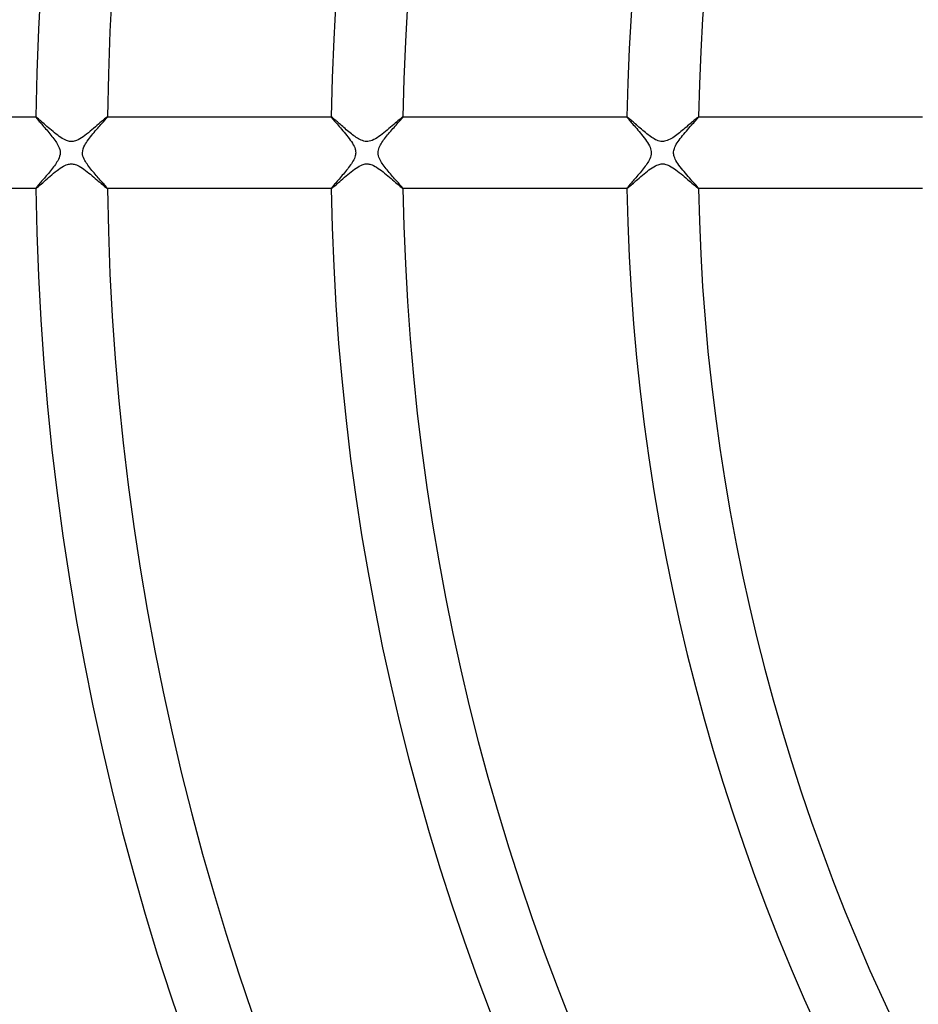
# Model space of a CAD drawing. Header units: millimetres. Extents: x -310 to 310, y -273 to 273.
# Tile 20 of 76: x -151 to -101, y -48 to 7. Entities that reach past the tile are written whole.
import ezdxf

# ---------------------------------------------------------------- set-up
doc = ezdxf.new("R2010")
doc.units = ezdxf.units.MM
doc.layers.add('HIDDEN', color=7, linetype='Continuous')
doc.layers.add('THICK', color=7, linetype='Continuous')

msp = doc.modelspace()

# ---------------------------------------------------------------- linework, layer by layer
at = {"layer": 'HIDDEN'}
for p, q in [((-150.486, 1.999), (-150.487, 1.998)), ((-150.487, 1.998), (-150.487, 1.997)), ((-150.487, 1.997), (-150.484, 1.99)), ((-150.485, 2), (-150.486, 2)), ((-150.486, 2), (-150.486, 1.999)), ((-150.486, 1.999), (-150.486, 1.999)), ((-150.484, 2), (-150.485, 2)), ((-150.484, 1.99), (-150.476, 1.977)), ((-150.476, 1.977), (-150.464, 1.958)), ((-150.464, 1.958), (-150.446, 1.935)), ((-150.446, 1.935), (-150.423, 1.906)), ((-150.423, 1.906), (-150.396, 1.873)), ((-150.396, 1.873), (-150.364, 1.835)), ((-150.364, 1.835), (-150.329, 1.793)), ((-150.329, 1.793), (-150.29, 1.748)), ((-150.29, 1.748), (-150.247, 1.698)), ((-150.247, 1.698), (-150.201, 1.645)), ((-146.792, 1.632), (-146.74, 1.691)), ((-146.74, 1.691), (-146.691, 1.746)), ((-146.691, 1.746), (-146.647, 1.797)), ((-146.647, 1.797), (-146.607, 1.843)), ((-146.607, 1.843), (-146.571, 1.884)), ((-146.571, 1.884), (-146.542, 1.919)), ((-146.542, 1.919), (-146.518, 1.949)), ((-146.518, 1.949), (-146.501, 1.972)), ((-146.501, 1.972), (-146.49, 1.988)), ((-146.49, 1.988), (-146.486, 1.997)), ((-146.488, 2), (-146.489, 2)), ((-146.487, 2), (-146.488, 2)), ((-146.487, 1.999), (-146.487, 2)), ((-146.486, 1.998), (-146.487, 1.999)), ((-146.487, 1.999), (-146.487, 1.999)), ((-146.486, 1.997), (-146.486, 1.998)), ((-133.984, 1.999), (-133.985, 1.999)), ((-133.985, 1.999), (-133.985, 1.998)), ((-133.985, 1.998), (-133.985, 1.997)), ((-133.985, 1.997), (-133.982, 1.988)), ((-133.983, 2), (-133.984, 2)), ((-133.984, 2), (-133.984, 1.999)), ((-133.983, 2), (-133.983, 2)), ((-133.982, 1.988), (-133.971, 1.97)), ((-133.971, 1.97), (-133.953, 1.946)), ((-133.953, 1.946), (-133.929, 1.915)), ((-133.929, 1.915), (-133.898, 1.877)), ((-133.898, 1.877), (-133.861, 1.833)), ((-133.861, 1.833), (-133.819, 1.784)), ((-133.819, 1.784), (-133.772, 1.729)), ((-133.772, 1.729), (-133.72, 1.669)), ((-133.72, 1.669), (-133.665, 1.605)), ((-130.316, 1.604), (-130.265, 1.662)), ((-130.265, 1.662), (-130.217, 1.716)), ((-130.217, 1.716), (-130.172, 1.767)), ((-130.172, 1.767), (-130.131, 1.814)), ((-130.131, 1.814), (-130.094, 1.856)), ((-130.094, 1.856), (-130.062, 1.893)), ((-130.062, 1.893), (-130.035, 1.926)), ((-130.035, 1.926), (-130.013, 1.952)), ((-130.013, 1.952), (-129.998, 1.974)), ((-129.998, 1.974), (-129.988, 1.989)), ((-129.988, 1.989), (-129.985, 1.997)), ((-129.986, 2), (-129.987, 2)), ((-129.985, 1.999), (-129.986, 2)), ((-129.986, 2), (-129.986, 2)), ((-129.985, 1.998), (-129.985, 1.999)), ((-129.985, 1.999), (-129.985, 1.999)), ((-129.985, 1.997), (-129.985, 1.998)), ((-117.482, 1.999), (-117.483, 1.999)), ((-117.483, 1.999), (-117.483, 1.998)), ((-117.483, 1.998), (-117.483, 1.997)), ((-117.483, 1.997), (-117.48, 1.988)), ((-117.481, 2), (-117.482, 2)), ((-117.482, 2), (-117.482, 1.999)), ((-117.48, 2), (-117.481, 2)), ((-117.48, 1.988), (-117.47, 1.972)), ((-117.47, 1.972), (-117.454, 1.95)), ((-117.454, 1.95), (-117.431, 1.921)), ((-117.431, 1.921), (-117.403, 1.886)), ((-117.403, 1.886), (-117.369, 1.844)), ((-117.369, 1.844), (-117.329, 1.798)), ((-117.329, 1.798), (-117.285, 1.746)), ((-117.285, 1.746), (-117.236, 1.689)), ((-117.236, 1.689), (-117.183, 1.628)), ((-113.813, 1.607), (-113.751, 1.676)), ((-113.751, 1.676), (-113.694, 1.74)), ((-113.694, 1.74), (-113.642, 1.798)), ((-113.642, 1.798), (-113.596, 1.851)), ((-113.596, 1.851), (-113.557, 1.897)), ((-113.557, 1.897), (-113.525, 1.935)), ((-113.525, 1.935), (-113.502, 1.965)), ((-113.502, 1.965), (-113.487, 1.986)), ((-113.487, 1.986), (-113.482, 1.997)), ((-113.484, 2), (-113.485, 2)), ((-113.483, 2), (-113.484, 2)), ((-113.483, 1.999), (-113.483, 2)), ((-113.482, 1.998), (-113.483, 1.999)), ((-113.483, 1.999), (-113.483, 1.999)), ((-113.482, 1.997), (-113.482, 1.998)), ((-150.201, 1.645), (-150.153, 1.59)), ((-150.153, 1.59), (-150.102, 1.531)), ((-150.102, 1.531), (-150.048, 1.469)), ((-150.048, 1.469), (-149.993, 1.405)), ((-149.993, 1.405), (-149.936, 1.338)), ((-149.936, 1.338), (-149.877, 1.27)), ((-149.877, 1.27), (-149.817, 1.199)), ((-149.817, 1.199), (-149.757, 1.128)), ((-149.757, 1.128), (-149.698, 1.056)), ((-147.296, 1.054), (-147.228, 1.134)), ((-147.228, 1.134), (-147.161, 1.213)), ((-147.161, 1.213), (-147.095, 1.289)), ((-147.095, 1.289), (-147.03, 1.364)), ((-147.03, 1.364), (-146.967, 1.435)), ((-146.967, 1.435), (-146.906, 1.504)), ((-146.906, 1.504), (-146.848, 1.57)), ((-146.848, 1.57), (-146.792, 1.632)), ((-133.665, 1.605), (-133.606, 1.536)), ((-133.606, 1.536), (-133.543, 1.464)), ((-133.543, 1.464), (-133.478, 1.389)), ((-133.478, 1.389), (-133.411, 1.31)), ((-133.411, 1.31), (-133.341, 1.228)), ((-133.341, 1.228), (-133.271, 1.144)), ((-133.271, 1.144), (-133.199, 1.057)), ((-130.789, 1.062), (-130.729, 1.133)), ((-130.729, 1.133), (-130.668, 1.204)), ((-130.668, 1.204), (-130.607, 1.275)), ((-130.607, 1.275), (-130.546, 1.345)), ((-130.546, 1.345), (-130.486, 1.413)), ((-130.486, 1.413), (-130.427, 1.48)), ((-130.427, 1.48), (-130.37, 1.543)), ((-130.37, 1.543), (-130.316, 1.604)), ((-117.183, 1.628), (-117.127, 1.562)), ((-117.127, 1.562), (-117.067, 1.493)), ((-117.067, 1.493), (-117.004, 1.42)), ((-117.004, 1.42), (-116.938, 1.344)), ((-116.938, 1.344), (-116.871, 1.264)), ((-116.871, 1.264), (-116.802, 1.182)), ((-116.802, 1.182), (-116.731, 1.097)), ((-114.307, 1.04), (-114.235, 1.125)), ((-114.235, 1.125), (-114.163, 1.209)), ((-114.163, 1.209), (-114.09, 1.293)), ((-114.09, 1.293), (-114.018, 1.375)), ((-114.018, 1.375), (-113.947, 1.456)), ((-113.947, 1.456), (-113.878, 1.533)), ((-113.878, 1.533), (-113.813, 1.607)), ((-149.698, 1.056), (-149.639, 0.984)), ((-149.639, 0.984), (-149.582, 0.912)), ((-149.582, 0.912), (-149.526, 0.84)), ((-149.526, 0.84), (-149.473, 0.769)), ((-149.473, 0.769), (-149.422, 0.698)), ((-149.422, 0.698), (-149.373, 0.629)), ((-149.373, 0.629), (-149.329, 0.561)), ((-149.329, 0.561), (-149.287, 0.494)), ((-147.707, 0.5), (-147.66, 0.575)), ((-147.66, 0.575), (-147.608, 0.652)), ((-147.608, 0.652), (-147.551, 0.731)), ((-147.551, 0.731), (-147.492, 0.81)), ((-147.492, 0.81), (-147.429, 0.891)), ((-147.429, 0.891), (-147.363, 0.972)), ((-147.363, 0.972), (-147.296, 1.054)), ((-133.199, 1.057), (-133.127, 0.969)), ((-133.127, 0.969), (-133.057, 0.88)), ((-133.057, 0.88), (-132.989, 0.791)), ((-132.989, 0.791), (-132.925, 0.703)), ((-132.925, 0.703), (-132.864, 0.616)), ((-132.864, 0.616), (-132.809, 0.529)), ((-131.206, 0.502), (-131.162, 0.572)), ((-131.162, 0.572), (-131.115, 0.641)), ((-131.115, 0.641), (-131.067, 0.709)), ((-131.067, 0.709), (-131.016, 0.778)), ((-131.016, 0.778), (-130.962, 0.848)), ((-130.962, 0.848), (-130.906, 0.919)), ((-130.906, 0.919), (-130.848, 0.99)), ((-130.848, 0.99), (-130.789, 1.062)), ((-116.731, 1.097), (-116.66, 1.01)), ((-116.66, 1.01), (-116.588, 0.921)), ((-116.588, 0.921), (-116.519, 0.831)), ((-116.519, 0.831), (-116.452, 0.741)), ((-116.452, 0.741), (-116.388, 0.652)), ((-116.388, 0.652), (-116.33, 0.563)), ((-116.33, 0.563), (-116.276, 0.476)), ((-114.677, 0.548), (-114.625, 0.627)), ((-114.625, 0.627), (-114.568, 0.707)), ((-114.568, 0.707), (-114.508, 0.789)), ((-114.508, 0.789), (-114.443, 0.872)), ((-114.443, 0.872), (-114.376, 0.955)), ((-114.376, 0.955), (-114.307, 1.04)), ((-149.287, 0.494), (-149.249, 0.426)), ((-149.249, 0.426), (-149.212, 0.352)), ((-149.212, 0.352), (-149.178, 0.271)), ((-149.178, 0.271), (-149.15, 0.184)), ((-149.15, 0.184), (-149.131, 0.093)), ((-149.124, 0), (-149.132, -0.097)), ((-149.131, 0.093), (-149.124, 0)), ((-147.876, 0), (-147.866, 0.111)), ((-147.869, -0.093), (-147.876, 0)), ((-147.866, 0.111), (-147.84, 0.22)), ((-147.84, 0.22), (-147.801, 0.323)), ((-147.801, 0.323), (-147.755, 0.417)), ((-147.755, 0.417), (-147.707, 0.5)), ((-132.809, 0.529), (-132.759, 0.444)), ((-132.759, 0.444), (-132.716, 0.361)), ((-132.716, 0.361), (-132.681, 0.281)), ((-132.681, 0.281), (-132.656, 0.205)), ((-132.656, 0.205), (-132.638, 0.134)), ((-132.638, 0.134), (-132.628, 0.066)), ((-132.628, 0.066), (-132.624, 0)), ((-132.624, 0), (-132.627, -0.06)), ((-131.376, 0), (-131.371, 0.074)), ((-131.37, -0.086), (-131.376, 0)), ((-131.371, 0.074), (-131.359, 0.148)), ((-131.359, 0.148), (-131.34, 0.219)), ((-131.34, 0.219), (-131.314, 0.29)), ((-131.314, 0.29), (-131.283, 0.361)), ((-131.283, 0.361), (-131.247, 0.432)), ((-131.247, 0.432), (-131.206, 0.502)), ((-116.276, 0.476), (-116.23, 0.389)), ((-116.23, 0.389), (-116.191, 0.304)), ((-116.191, 0.304), (-116.161, 0.223)), ((-116.161, 0.223), (-116.14, 0.146)), ((-116.14, 0.146), (-116.128, 0.072)), ((-116.125, 0), (-116.13, -0.087)), ((-116.128, 0.072), (-116.125, 0)), ((-114.875, 0), (-114.873, 0.057)), ((-114.873, -0.054), (-114.875, 0)), ((-114.873, 0.057), (-114.865, 0.115)), ((-114.865, 0.115), (-114.852, 0.177)), ((-114.852, 0.177), (-114.832, 0.243)), ((-114.832, 0.243), (-114.804, 0.314)), ((-114.804, 0.314), (-114.768, 0.391)), ((-114.768, 0.391), (-114.725, 0.469)), ((-114.725, 0.469), (-114.677, 0.548)), ((-149.302, -0.518), (-149.345, -0.586)), ((-149.262, -0.449), (-149.302, -0.518)), ((-149.221, -0.371), (-149.262, -0.449)), ((-149.183, -0.286), (-149.221, -0.371)), ((-149.152, -0.193), (-149.183, -0.286)), ((-149.132, -0.097), (-149.152, -0.193)), ((-147.85, -0.185), (-147.869, -0.093)), ((-147.822, -0.272), (-147.85, -0.185)), ((-147.787, -0.353), (-147.822, -0.272)), ((-147.749, -0.428), (-147.787, -0.353)), ((-147.71, -0.496), (-147.749, -0.428)), ((-147.668, -0.562), (-147.71, -0.496)), ((-132.82, -0.547), (-132.866, -0.618)), ((-132.776, -0.474), (-132.82, -0.547)), ((-132.736, -0.4), (-132.776, -0.474)), ((-132.7, -0.324), (-132.736, -0.4)), ((-132.671, -0.252), (-132.7, -0.324)), ((-132.65, -0.184), (-132.671, -0.252)), ((-132.635, -0.12), (-132.65, -0.184)), ((-132.627, -0.06), (-132.635, -0.12)), ((-131.353, -0.172), (-131.37, -0.086)), ((-131.328, -0.254), (-131.353, -0.172)), ((-131.297, -0.332), (-131.328, -0.254)), ((-131.261, -0.405), (-131.297, -0.332)), ((-131.223, -0.473), (-131.261, -0.405)), ((-131.183, -0.539), (-131.223, -0.473)), ((-131.138, -0.608), (-131.183, -0.539)), ((-116.281, -0.483), (-116.322, -0.55)), ((-116.242, -0.413), (-116.281, -0.483)), ((-116.205, -0.338), (-116.242, -0.413)), ((-116.173, -0.258), (-116.205, -0.338)), ((-116.147, -0.173), (-116.173, -0.258)), ((-116.13, -0.087), (-116.147, -0.173)), ((-114.867, -0.107), (-114.873, -0.054)), ((-114.856, -0.162), (-114.867, -0.107)), ((-114.839, -0.221), (-114.856, -0.162)), ((-114.816, -0.286), (-114.839, -0.221)), ((-114.784, -0.357), (-114.816, -0.286)), ((-114.744, -0.436), (-114.784, -0.357)), ((-114.695, -0.52), (-114.744, -0.436)), ((-114.638, -0.607), (-114.695, -0.52)), ((-149.722, -1.085), (-149.781, -1.156)), ((-149.664, -1.013), (-149.722, -1.085)), ((-149.605, -0.941), (-149.664, -1.013)), ((-149.548, -0.868), (-149.605, -0.941)), ((-149.493, -0.796), (-149.548, -0.868)), ((-149.441, -0.725), (-149.493, -0.796)), ((-149.391, -0.655), (-149.441, -0.725)), ((-149.345, -0.586), (-149.391, -0.655)), ((-147.623, -0.631), (-147.668, -0.562)), ((-147.574, -0.7), (-147.623, -0.631)), ((-147.522, -0.77), (-147.574, -0.7)), ((-147.468, -0.841), (-147.522, -0.77)), ((-147.412, -0.913), (-147.468, -0.841)), ((-147.354, -0.985), (-147.412, -0.913)), ((-147.294, -1.056), (-147.354, -0.985)), ((-147.234, -1.128), (-147.294, -1.056)), ((-133.189, -1.045), (-133.249, -1.119)), ((-133.13, -0.972), (-133.189, -1.045)), ((-133.072, -0.9), (-133.13, -0.972)), ((-133.017, -0.827), (-133.072, -0.9)), ((-132.963, -0.756), (-133.017, -0.827)), ((-132.913, -0.686), (-132.963, -0.756)), ((-132.866, -0.618), (-132.913, -0.686)), ((-131.09, -0.678), (-131.138, -0.608)), ((-131.039, -0.748), (-131.09, -0.678)), ((-130.985, -0.82), (-131.039, -0.748)), ((-130.928, -0.892), (-130.985, -0.82)), ((-130.87, -0.964), (-130.928, -0.892)), ((-130.81, -1.036), (-130.87, -0.964)), ((-130.75, -1.109), (-130.81, -1.036)), ((-116.693, -1.051), (-116.752, -1.123)), ((-116.634, -0.977), (-116.693, -1.051)), ((-116.575, -0.904), (-116.634, -0.977)), ((-116.519, -0.831), (-116.575, -0.904)), ((-116.465, -0.76), (-116.519, -0.831)), ((-116.414, -0.689), (-116.465, -0.76)), ((-116.366, -0.619), (-116.414, -0.689)), ((-116.322, -0.55), (-116.366, -0.619)), ((-114.577, -0.696), (-114.638, -0.607)), ((-114.51, -0.786), (-114.577, -0.696)), ((-114.44, -0.877), (-114.51, -0.786)), ((-114.366, -0.968), (-114.44, -0.877)), ((-114.291, -1.059), (-114.366, -0.968)), ((-114.214, -1.15), (-114.291, -1.059)), ((-150.16, -1.598), (-150.207, -1.652)), ((-150.111, -1.542), (-150.16, -1.598)), ((-150.06, -1.483), (-150.111, -1.542)), ((-150.007, -1.421), (-150.06, -1.483)), ((-149.952, -1.358), (-150.007, -1.421)), ((-149.896, -1.292), (-149.952, -1.358)), ((-149.839, -1.225), (-149.896, -1.292)), ((-149.781, -1.156), (-149.839, -1.225)), ((-147.173, -1.199), (-147.234, -1.128)), ((-147.112, -1.269), (-147.173, -1.199)), ((-147.053, -1.338), (-147.112, -1.269)), ((-146.994, -1.404), (-147.053, -1.338)), ((-146.938, -1.468), (-146.994, -1.404)), ((-146.883, -1.53), (-146.938, -1.468)), ((-146.831, -1.589), (-146.883, -1.53)), ((-146.781, -1.645), (-146.831, -1.589)), ((-146.734, -1.698), (-146.781, -1.645)), ((-133.66, -1.599), (-133.71, -1.657)), ((-133.606, -1.537), (-133.66, -1.599)), ((-133.551, -1.473), (-133.606, -1.537)), ((-133.493, -1.406), (-133.551, -1.473)), ((-133.433, -1.336), (-133.493, -1.406)), ((-133.372, -1.264), (-133.433, -1.336)), ((-133.311, -1.192), (-133.372, -1.264)), ((-133.249, -1.119), (-133.311, -1.192)), ((-130.688, -1.181), (-130.75, -1.109)), ((-130.627, -1.252), (-130.688, -1.181)), ((-130.566, -1.322), (-130.627, -1.252)), ((-130.507, -1.389), (-130.566, -1.322)), ((-130.449, -1.455), (-130.507, -1.389)), ((-130.393, -1.518), (-130.449, -1.455)), ((-130.34, -1.578), (-130.393, -1.518)), ((-130.289, -1.635), (-130.34, -1.578)), ((-130.24, -1.689), (-130.289, -1.635)), ((-117.189, -1.635), (-117.235, -1.688)), ((-117.141, -1.578), (-117.189, -1.635)), ((-117.09, -1.52), (-117.141, -1.578)), ((-117.037, -1.459), (-117.09, -1.52)), ((-116.982, -1.395), (-117.037, -1.459)), ((-116.926, -1.33), (-116.982, -1.395)), ((-116.869, -1.262), (-116.926, -1.33)), ((-116.811, -1.193), (-116.869, -1.262)), ((-116.752, -1.123), (-116.811, -1.193)), ((-114.137, -1.24), (-114.214, -1.15)), ((-114.061, -1.327), (-114.137, -1.24)), ((-113.987, -1.411), (-114.061, -1.327)), ((-113.916, -1.49), (-113.987, -1.411)), ((-113.849, -1.566), (-113.916, -1.49)), ((-113.785, -1.637), (-113.849, -1.566)), ((-113.727, -1.703), (-113.785, -1.637)), ((-150.484, -1.99), (-150.487, -1.997)), ((-150.487, -1.997), (-150.487, -1.998)), ((-150.487, -1.998), (-150.486, -1.999)), ((-150.486, -1.999), (-150.486, -1.999)), ((-150.486, -1.999), (-150.486, -2)), ((-150.486, -2), (-150.485, -2)), ((-150.485, -2), (-150.484, -2)), ((-150.476, -1.976), (-150.484, -1.99)), ((-150.464, -1.958), (-150.476, -1.976)), ((-150.446, -1.935), (-150.464, -1.958)), ((-150.423, -1.907), (-150.446, -1.935)), ((-150.396, -1.874), (-150.423, -1.907)), ((-150.365, -1.837), (-150.396, -1.874)), ((-150.331, -1.796), (-150.365, -1.837)), ((-150.292, -1.751), (-150.331, -1.796)), ((-150.251, -1.703), (-150.292, -1.751)), ((-150.207, -1.652), (-150.251, -1.703)), ((-146.691, -1.747), (-146.734, -1.698)), ((-146.65, -1.793), (-146.691, -1.747)), ((-146.614, -1.835), (-146.65, -1.793)), ((-146.581, -1.872), (-146.614, -1.835)), ((-146.553, -1.906), (-146.581, -1.872)), ((-146.529, -1.934), (-146.553, -1.906)), ((-146.511, -1.958), (-146.529, -1.934)), ((-146.497, -1.976), (-146.511, -1.958)), ((-146.489, -1.99), (-146.497, -1.976)), ((-146.486, -1.997), (-146.489, -1.99)), ((-146.489, -2), (-146.488, -2)), ((-146.488, -2), (-146.487, -2)), ((-146.487, -1.999), (-146.486, -1.998)), ((-146.487, -2), (-146.487, -1.999)), ((-146.487, -1.999), (-146.487, -1.999)), ((-146.486, -1.998), (-146.486, -1.997)), ((-133.982, -1.989), (-133.985, -1.997)), ((-133.985, -1.997), (-133.985, -1.998)), ((-133.985, -1.998), (-133.985, -1.999)), ((-133.985, -1.999), (-133.984, -1.999)), ((-133.984, -1.999), (-133.984, -2)), ((-133.984, -2), (-133.983, -2)), ((-133.983, -2), (-133.983, -2)), ((-133.973, -1.973), (-133.982, -1.989)), ((-133.958, -1.952), (-133.973, -1.973)), ((-133.936, -1.925), (-133.958, -1.952)), ((-133.91, -1.892), (-133.936, -1.925)), ((-133.879, -1.854), (-133.91, -1.892)), ((-133.842, -1.811), (-133.879, -1.854)), ((-133.802, -1.764), (-133.842, -1.811)), ((-133.758, -1.713), (-133.802, -1.764)), ((-133.71, -1.657), (-133.758, -1.713)), ((-130.195, -1.74), (-130.24, -1.689)), ((-130.154, -1.787), (-130.195, -1.74)), ((-130.116, -1.83), (-130.154, -1.787)), ((-130.083, -1.869), (-130.116, -1.83)), ((-130.054, -1.903), (-130.083, -1.869)), ((-130.029, -1.932), (-130.054, -1.903)), ((-130.01, -1.957), (-130.029, -1.932)), ((-129.996, -1.976), (-130.01, -1.957)), ((-129.988, -1.989), (-129.996, -1.976)), ((-129.985, -1.997), (-129.988, -1.989)), ((-129.987, -2), (-129.986, -2)), ((-129.986, -2), (-129.985, -1.999)), ((-129.986, -2), (-129.986, -2)), ((-129.985, -1.998), (-129.985, -1.997)), ((-129.985, -1.999), (-129.985, -1.998)), ((-129.985, -1.999), (-129.985, -1.999)), ((-117.48, -1.989), (-117.483, -1.997)), ((-117.483, -1.997), (-117.483, -1.998)), ((-117.483, -1.998), (-117.483, -1.999)), ((-117.483, -1.999), (-117.482, -1.999)), ((-117.482, -1.999), (-117.482, -2)), ((-117.482, -2), (-117.481, -2)), ((-117.481, -2), (-117.48, -2)), ((-117.472, -1.975), (-117.48, -1.989)), ((-117.458, -1.956), (-117.472, -1.975)), ((-117.439, -1.931), (-117.458, -1.956)), ((-117.416, -1.901), (-117.439, -1.931)), ((-117.387, -1.866), (-117.416, -1.901)), ((-117.355, -1.828), (-117.387, -1.866)), ((-117.318, -1.785), (-117.355, -1.828)), ((-117.278, -1.738), (-117.318, -1.785)), ((-117.235, -1.688), (-117.278, -1.738)), ((-113.673, -1.764), (-113.727, -1.703)), ((-113.625, -1.818), (-113.673, -1.764)), ((-113.583, -1.867), (-113.625, -1.818)), ((-113.547, -1.908), (-113.583, -1.867)), ((-113.519, -1.942), (-113.547, -1.908)), ((-113.499, -1.969), (-113.519, -1.942)), ((-113.487, -1.987), (-113.499, -1.969)), ((-113.482, -1.997), (-113.487, -1.987)), ((-113.485, -2), (-113.484, -2)), ((-113.484, -2), (-113.483, -2)), ((-113.483, -1.999), (-113.482, -1.998)), ((-113.483, -2), (-113.483, -1.999)), ((-113.483, -1.999), (-113.483, -1.999)), ((-113.482, -1.998), (-113.482, -1.997))]:
    msp.add_line(p, q, dxfattribs=at)
at = {"layer": 'THICK'}
for p, q in [((-160.99, 2), (-150.484, 2)), ((-150.473, 1.995), (-150.484, 2)), ((-150.452, 1.981), (-150.473, 1.995)), ((-150.422, 1.959), (-150.452, 1.981)), ((-150.385, 1.928), (-150.422, 1.959)), ((-150.339, 1.889), (-150.385, 1.928)), ((-150.287, 1.843), (-150.339, 1.889)), ((-150.228, 1.792), (-150.287, 1.843)), ((-150.164, 1.735), (-150.228, 1.792)), ((-150.094, 1.673), (-150.164, 1.735)), ((-150.02, 1.608), (-150.094, 1.673)), ((-146.905, 1.658), (-146.986, 1.588)), ((-146.83, 1.723), (-146.905, 1.658)), ((-146.761, 1.783), (-146.83, 1.723)), ((-146.698, 1.837), (-146.761, 1.783)), ((-146.642, 1.885), (-146.698, 1.837)), ((-146.593, 1.925), (-146.642, 1.885)), ((-146.553, 1.957), (-146.593, 1.925)), ((-146.522, 1.981), (-146.553, 1.957)), ((-146.501, 1.995), (-146.522, 1.981)), ((-146.489, 2), (-146.501, 1.995)), ((-146.489, 2), (-133.983, 2)), ((-133.975, 1.997), (-133.983, 2)), ((-133.962, 1.989), (-133.975, 1.997)), ((-133.943, 1.976), (-133.962, 1.989)), ((-133.92, 1.958), (-133.943, 1.976)), ((-133.892, 1.935), (-133.92, 1.958)), ((-133.86, 1.908), (-133.892, 1.935)), ((-133.824, 1.877), (-133.86, 1.908)), ((-133.783, 1.842), (-133.824, 1.877)), ((-133.739, 1.803), (-133.783, 1.842)), ((-133.692, 1.761), (-133.739, 1.803)), ((-133.641, 1.716), (-133.692, 1.761)), ((-133.588, 1.669), (-133.641, 1.716)), ((-133.532, 1.619), (-133.588, 1.669)), ((-130.34, 1.713), (-130.417, 1.646)), ((-130.268, 1.775), (-130.34, 1.713)), ((-130.203, 1.831), (-130.268, 1.775)), ((-130.145, 1.881), (-130.203, 1.831)), ((-130.095, 1.922), (-130.145, 1.881)), ((-130.054, 1.956), (-130.095, 1.922)), ((-130.022, 1.98), (-130.054, 1.956)), ((-129.999, 1.995), (-130.022, 1.98)), ((-129.987, 2), (-129.999, 1.995)), ((-129.987, 2), (-117.48, 2)), ((-117.471, 1.997), (-117.48, 2)), ((-117.456, 1.987), (-117.471, 1.997)), ((-117.434, 1.971), (-117.456, 1.987)), ((-117.406, 1.948), (-117.434, 1.971)), ((-117.373, 1.921), (-117.406, 1.948)), ((-117.335, 1.888), (-117.373, 1.921)), ((-117.292, 1.851), (-117.335, 1.888)), ((-117.244, 1.809), (-117.292, 1.851)), ((-117.193, 1.764), (-117.244, 1.809)), ((-117.138, 1.715), (-117.193, 1.764)), ((-117.08, 1.663), (-117.138, 1.715)), ((-117.018, 1.608), (-117.08, 1.663)), ((-113.89, 1.669), (-113.954, 1.613)), ((-113.829, 1.721), (-113.89, 1.669)), ((-113.772, 1.771), (-113.829, 1.721)), ((-113.719, 1.816), (-113.772, 1.771)), ((-113.671, 1.857), (-113.719, 1.816)), ((-113.627, 1.894), (-113.671, 1.857)), ((-113.589, 1.925), (-113.627, 1.894)), ((-113.556, 1.952), (-113.589, 1.925)), ((-113.529, 1.973), (-113.556, 1.952)), ((-113.508, 1.988), (-113.529, 1.973)), ((-113.493, 1.997), (-113.508, 1.988)), ((-113.485, 2), (-113.493, 1.997)), ((-113.485, 2), (-100.978, 2)), ((-149.942, 1.539), (-150.02, 1.608)), ((-149.862, 1.468), (-149.942, 1.539)), ((-149.779, 1.396), (-149.862, 1.468)), ((-149.695, 1.323), (-149.779, 1.396)), ((-149.609, 1.25), (-149.695, 1.323)), ((-149.522, 1.178), (-149.609, 1.25)), ((-149.436, 1.107), (-149.522, 1.178)), ((-149.349, 1.039), (-149.436, 1.107)), ((-147.55, 1.112), (-147.649, 1.034)), ((-147.45, 1.193), (-147.55, 1.112)), ((-147.351, 1.275), (-147.45, 1.193)), ((-147.254, 1.357), (-147.351, 1.275)), ((-147.16, 1.437), (-147.254, 1.357)), ((-147.071, 1.514), (-147.16, 1.437)), ((-146.986, 1.588), (-147.071, 1.514)), ((-133.473, 1.567), (-133.532, 1.619)), ((-133.412, 1.513), (-133.473, 1.567)), ((-133.349, 1.458), (-133.412, 1.513)), ((-133.284, 1.401), (-133.349, 1.458)), ((-133.217, 1.343), (-133.284, 1.401)), ((-133.149, 1.285), (-133.217, 1.343)), ((-133.079, 1.226), (-133.149, 1.285)), ((-133.008, 1.167), (-133.079, 1.226)), ((-132.938, 1.11), (-133.008, 1.167)), ((-132.868, 1.054), (-132.938, 1.11)), ((-131.052, 1.11), (-131.146, 1.036)), ((-130.958, 1.186), (-131.052, 1.11)), ((-130.863, 1.264), (-130.958, 1.186)), ((-130.77, 1.343), (-130.863, 1.264)), ((-130.677, 1.421), (-130.77, 1.343)), ((-130.587, 1.499), (-130.677, 1.421)), ((-130.5, 1.574), (-130.587, 1.499)), ((-130.417, 1.646), (-130.5, 1.574)), ((-116.954, 1.551), (-117.018, 1.608)), ((-116.887, 1.492), (-116.954, 1.551)), ((-116.818, 1.432), (-116.887, 1.492)), ((-116.747, 1.37), (-116.818, 1.432)), ((-116.674, 1.307), (-116.747, 1.37)), ((-116.6, 1.244), (-116.674, 1.307)), ((-116.525, 1.181), (-116.6, 1.244)), ((-116.451, 1.121), (-116.525, 1.181)), ((-116.377, 1.062), (-116.451, 1.121)), ((-114.544, 1.116), (-114.621, 1.056)), ((-114.468, 1.177), (-114.544, 1.116)), ((-114.391, 1.24), (-114.468, 1.177)), ((-114.315, 1.304), (-114.391, 1.24)), ((-114.24, 1.367), (-114.315, 1.304)), ((-114.165, 1.431), (-114.24, 1.367)), ((-114.092, 1.493), (-114.165, 1.431)), ((-114.022, 1.554), (-114.092, 1.493)), ((-113.954, 1.613), (-114.022, 1.554)), ((-149.263, 0.973), (-149.349, 1.039)), ((-149.178, 0.911), (-149.263, 0.973)), ((-149.093, 0.852), (-149.178, 0.911)), ((-149.01, 0.799), (-149.093, 0.852)), ((-148.927, 0.752), (-149.01, 0.799)), ((-148.848, 0.711), (-148.927, 0.752)), ((-148.775, 0.68), (-148.848, 0.711)), ((-148.71, 0.658), (-148.775, 0.68)), ((-148.651, 0.642), (-148.71, 0.658)), ((-148.598, 0.632), (-148.651, 0.642)), ((-148.545, 0.626), (-148.598, 0.632)), ((-148.493, 0.625), (-148.545, 0.626)), ((-148.441, 0.627), (-148.493, 0.625)), ((-148.389, 0.634), (-148.441, 0.627)), ((-148.334, 0.645), (-148.389, 0.634)), ((-148.273, 0.662), (-148.334, 0.645)), ((-148.203, 0.688), (-148.273, 0.662)), ((-148.123, 0.724), (-148.203, 0.688)), ((-148.035, 0.771), (-148.123, 0.724)), ((-147.941, 0.827), (-148.035, 0.771)), ((-147.846, 0.89), (-147.941, 0.827)), ((-147.748, 0.96), (-147.846, 0.89)), ((-147.649, 1.034), (-147.748, 0.96)), ((-132.798, 1), (-132.868, 1.054)), ((-132.729, 0.948), (-132.798, 1)), ((-132.661, 0.899), (-132.729, 0.948)), ((-132.594, 0.853), (-132.661, 0.899)), ((-132.529, 0.811), (-132.594, 0.853)), ((-132.463, 0.772), (-132.529, 0.811)), ((-132.395, 0.734), (-132.463, 0.772)), ((-132.324, 0.701), (-132.395, 0.734)), ((-132.252, 0.672), (-132.324, 0.701)), ((-132.178, 0.649), (-132.252, 0.672)), ((-132.104, 0.633), (-132.178, 0.649)), ((-132.028, 0.625), (-132.104, 0.633)), ((-131.951, 0.626), (-132.028, 0.625)), ((-131.871, 0.637), (-131.951, 0.626)), ((-131.788, 0.657), (-131.871, 0.637)), ((-131.699, 0.689), (-131.788, 0.657)), ((-131.608, 0.731), (-131.699, 0.689)), ((-131.516, 0.781), (-131.608, 0.731)), ((-131.423, 0.838), (-131.516, 0.781)), ((-131.331, 0.9), (-131.423, 0.838)), ((-131.239, 0.967), (-131.331, 0.9)), ((-131.146, 1.036), (-131.239, 0.967)), ((-116.304, 1.005), (-116.377, 1.062)), ((-116.232, 0.951), (-116.304, 1.005)), ((-116.161, 0.9), (-116.232, 0.951)), ((-116.092, 0.852), (-116.161, 0.9)), ((-116.024, 0.808), (-116.092, 0.852)), ((-115.953, 0.766), (-116.024, 0.808)), ((-115.88, 0.727), (-115.953, 0.766)), ((-115.806, 0.693), (-115.88, 0.727)), ((-115.73, 0.664), (-115.806, 0.693)), ((-115.656, 0.643), (-115.73, 0.664)), ((-115.585, 0.63), (-115.656, 0.643)), ((-115.515, 0.625), (-115.585, 0.63)), ((-115.446, 0.627), (-115.515, 0.625)), ((-115.376, 0.636), (-115.446, 0.627)), ((-115.304, 0.653), (-115.376, 0.636)), ((-115.229, 0.677), (-115.304, 0.653)), ((-115.152, 0.71), (-115.229, 0.677)), ((-115.075, 0.748), (-115.152, 0.71)), ((-114.999, 0.791), (-115.075, 0.748)), ((-114.922, 0.838), (-114.999, 0.791)), ((-114.846, 0.889), (-114.922, 0.838)), ((-114.771, 0.942), (-114.846, 0.889)), ((-114.696, 0.998), (-114.771, 0.942)), ((-114.621, 1.056), (-114.696, 0.998)), ((-149.488, -1.149), (-149.394, -1.073)), ((-149.394, -1.073), (-149.3, -1.001)), ((-149.3, -1.001), (-149.208, -0.932)), ((-149.208, -0.932), (-149.116, -0.868)), ((-149.116, -0.868), (-149.027, -0.81)), ((-149.027, -0.81), (-148.94, -0.759)), ((-148.94, -0.759), (-148.858, -0.716)), ((-148.858, -0.716), (-148.783, -0.683)), ((-148.783, -0.683), (-148.716, -0.66)), ((-148.716, -0.66), (-148.656, -0.643)), ((-148.656, -0.643), (-148.603, -0.633)), ((-148.603, -0.633), (-148.551, -0.627)), ((-148.551, -0.627), (-148.499, -0.625)), ((-148.499, -0.625), (-148.448, -0.626)), ((-148.448, -0.626), (-148.396, -0.633)), ((-148.396, -0.633), (-148.343, -0.643)), ((-148.343, -0.643), (-148.284, -0.659)), ((-148.284, -0.659), (-148.217, -0.682)), ((-148.217, -0.682), (-148.142, -0.714)), ((-148.142, -0.714), (-148.059, -0.757)), ((-148.059, -0.757), (-147.973, -0.807)), ((-147.973, -0.807), (-147.885, -0.864)), ((-147.885, -0.864), (-147.795, -0.926)), ((-147.795, -0.926), (-147.705, -0.992)), ((-147.705, -0.992), (-147.614, -1.061)), ((-147.614, -1.061), (-147.523, -1.134)), ((-132.973, -1.138), (-132.879, -1.062)), ((-132.879, -1.062), (-132.785, -0.989)), ((-132.785, -0.989), (-132.692, -0.921)), ((-132.692, -0.921), (-132.601, -0.858)), ((-132.601, -0.858), (-132.511, -0.8)), ((-132.511, -0.8), (-132.424, -0.75)), ((-132.424, -0.75), (-132.343, -0.709)), ((-132.343, -0.709), (-132.27, -0.678)), ((-132.27, -0.678), (-132.204, -0.656)), ((-132.204, -0.656), (-132.146, -0.641)), ((-132.146, -0.641), (-132.093, -0.631)), ((-132.093, -0.631), (-132.041, -0.626)), ((-132.041, -0.626), (-131.989, -0.625)), ((-131.989, -0.625), (-131.937, -0.627)), ((-131.937, -0.627), (-131.885, -0.634)), ((-131.885, -0.634), (-131.831, -0.645)), ((-131.831, -0.645), (-131.771, -0.663)), ((-131.771, -0.663), (-131.703, -0.687)), ((-131.703, -0.687), (-131.627, -0.722)), ((-131.627, -0.722), (-131.543, -0.766)), ((-131.543, -0.766), (-131.457, -0.817)), ((-131.457, -0.817), (-131.369, -0.874)), ((-131.369, -0.874), (-131.28, -0.936)), ((-131.28, -0.936), (-131.19, -1.003)), ((-131.19, -1.003), (-131.1, -1.072)), ((-131.1, -1.072), (-131.009, -1.144)), ((-116.434, -1.107), (-116.342, -1.033)), ((-116.342, -1.033), (-116.25, -0.963)), ((-116.25, -0.963), (-116.159, -0.897)), ((-116.159, -0.897), (-116.069, -0.837)), ((-116.069, -0.837), (-115.981, -0.783)), ((-115.981, -0.783), (-115.896, -0.736)), ((-115.896, -0.736), (-115.818, -0.698)), ((-115.818, -0.698), (-115.746, -0.67)), ((-115.746, -0.67), (-115.681, -0.65)), ((-115.681, -0.65), (-115.623, -0.636)), ((-115.623, -0.636), (-115.569, -0.628)), ((-115.569, -0.628), (-115.517, -0.625)), ((-115.517, -0.625), (-115.464, -0.625)), ((-115.464, -0.625), (-115.412, -0.63)), ((-115.412, -0.63), (-115.359, -0.639)), ((-115.359, -0.639), (-115.305, -0.652)), ((-115.305, -0.652), (-115.244, -0.672)), ((-115.244, -0.672), (-115.175, -0.699)), ((-115.175, -0.699), (-115.098, -0.736)), ((-115.098, -0.736), (-115.013, -0.783)), ((-115.013, -0.783), (-114.925, -0.837)), ((-114.925, -0.837), (-114.835, -0.897)), ((-114.835, -0.897), (-114.743, -0.963)), ((-114.743, -0.963), (-114.65, -1.033)), ((-114.65, -1.033), (-114.557, -1.106)), ((-150.095, -1.674), (-150.019, -1.607)), ((-150.019, -1.607), (-149.939, -1.536)), ((-149.939, -1.536), (-149.854, -1.462)), ((-149.854, -1.462), (-149.766, -1.385)), ((-149.766, -1.385), (-149.674, -1.306)), ((-149.674, -1.306), (-149.581, -1.227)), ((-149.581, -1.227), (-149.488, -1.149)), ((-147.523, -1.134), (-147.432, -1.208)), ((-147.432, -1.208), (-147.341, -1.283)), ((-147.341, -1.283), (-147.251, -1.359)), ((-147.251, -1.359), (-147.163, -1.434)), ((-147.163, -1.434), (-147.077, -1.508)), ((-147.077, -1.508), (-146.994, -1.581)), ((-146.994, -1.581), (-146.914, -1.65)), ((-133.587, -1.668), (-133.51, -1.6)), ((-133.51, -1.6), (-133.428, -1.528)), ((-133.428, -1.528), (-133.343, -1.452)), ((-133.343, -1.452), (-133.253, -1.375)), ((-133.253, -1.375), (-133.161, -1.295)), ((-133.161, -1.295), (-133.067, -1.216)), ((-133.067, -1.216), (-132.973, -1.138)), ((-131.009, -1.144), (-130.918, -1.218)), ((-130.918, -1.218), (-130.828, -1.293)), ((-130.828, -1.293), (-130.739, -1.368)), ((-130.739, -1.368), (-130.652, -1.443)), ((-130.652, -1.443), (-130.567, -1.516)), ((-130.567, -1.516), (-130.484, -1.588)), ((-130.484, -1.588), (-130.405, -1.656)), ((-117.115, -1.694), (-117.042, -1.63)), ((-117.042, -1.63), (-116.966, -1.561)), ((-116.966, -1.561), (-116.884, -1.49)), ((-116.884, -1.49), (-116.799, -1.415)), ((-116.799, -1.415), (-116.71, -1.338)), ((-116.71, -1.338), (-116.619, -1.26)), ((-116.619, -1.26), (-116.527, -1.183)), ((-116.527, -1.183), (-116.434, -1.107)), ((-114.557, -1.106), (-114.463, -1.181)), ((-114.463, -1.181), (-114.369, -1.258)), ((-114.369, -1.258), (-114.277, -1.335)), ((-114.277, -1.335), (-114.187, -1.412)), ((-114.187, -1.412), (-114.098, -1.488)), ((-114.098, -1.488), (-114.013, -1.562)), ((-114.013, -1.562), (-113.931, -1.633)), ((-113.931, -1.633), (-113.853, -1.701)), ((-150.484, -2), (-160.99, -2)), ((-150.484, -2), (-150.473, -1.995)), ((-150.473, -1.995), (-150.453, -1.982)), ((-150.453, -1.982), (-150.424, -1.96)), ((-150.424, -1.96), (-150.387, -1.929)), ((-150.387, -1.929), (-150.342, -1.891)), ((-150.342, -1.891), (-150.29, -1.846)), ((-150.29, -1.846), (-150.231, -1.794)), ((-150.231, -1.794), (-150.166, -1.737)), ((-150.166, -1.737), (-150.095, -1.674)), ((-146.914, -1.65), (-146.838, -1.716)), ((-146.838, -1.716), (-146.768, -1.776)), ((-146.768, -1.776), (-146.704, -1.831)), ((-146.704, -1.831), (-146.647, -1.88)), ((-146.647, -1.88), (-146.597, -1.922)), ((-146.597, -1.922), (-146.556, -1.955)), ((-146.556, -1.955), (-146.524, -1.98)), ((-146.524, -1.98), (-146.501, -1.995)), ((-146.501, -1.995), (-146.489, -2)), ((-133.983, -2), (-146.489, -2)), ((-133.983, -2), (-133.971, -1.995)), ((-133.971, -1.995), (-133.951, -1.982)), ((-133.951, -1.982), (-133.921, -1.959)), ((-133.921, -1.959), (-133.883, -1.928)), ((-133.883, -1.928), (-133.837, -1.889)), ((-133.837, -1.889), (-133.784, -1.842)), ((-133.784, -1.842), (-133.724, -1.79)), ((-133.724, -1.79), (-133.658, -1.731)), ((-133.658, -1.731), (-133.587, -1.668)), ((-130.405, -1.656), (-130.331, -1.721)), ((-130.331, -1.721), (-130.262, -1.781)), ((-130.262, -1.781), (-130.199, -1.835)), ((-130.199, -1.835), (-130.143, -1.883)), ((-130.143, -1.883), (-130.094, -1.923)), ((-130.094, -1.923), (-130.053, -1.956)), ((-130.053, -1.956), (-130.022, -1.98)), ((-130.022, -1.98), (-129.999, -1.995)), ((-129.999, -1.995), (-129.987, -2)), ((-117.48, -2), (-129.987, -2)), ((-117.48, -2), (-117.47, -1.996)), ((-117.47, -1.996), (-117.451, -1.984)), ((-117.451, -1.984), (-117.425, -1.963)), ((-117.425, -1.963), (-117.39, -1.935)), ((-117.39, -1.935), (-117.348, -1.899)), ((-117.348, -1.899), (-117.299, -1.857)), ((-117.299, -1.857), (-117.243, -1.808)), ((-117.243, -1.808), (-117.182, -1.754)), ((-117.182, -1.754), (-117.115, -1.694)), ((-113.853, -1.701), (-113.78, -1.764)), ((-113.78, -1.764), (-113.713, -1.821)), ((-113.713, -1.821), (-113.653, -1.872)), ((-113.653, -1.872), (-113.6, -1.916)), ((-113.6, -1.916), (-113.556, -1.952)), ((-113.556, -1.952), (-113.522, -1.978)), ((-113.522, -1.978), (-113.498, -1.994)), ((-113.498, -1.994), (-113.485, -2)), ((-100.978, -2), (-113.485, -2))]:
    msp.add_line(p, q, dxfattribs=at)
for radius, start, end in [(270, 120.42444, 179.57557), (266, 120.39253, 179.60749), (263.75, 120.43447, 179.56555), (259.75, 120.26235, 179.73766), (258.5, 120.44329, 179.55672), (254.5, 120.29421, 179.70581), (253.25, 120.45252, 179.5475), (249.25, 120.32372, 179.6763), (248, 120.46208, 179.53793), (244, 120.3515, 179.64845), (242.75, 120.47205, 179.52796), (238.75, 120.37803, 179.62198), (237.5, 120.48248, 179.51753), (233.5, 120.40347, 179.59649), (232.25, 120.49343, 179.50659), (228.25, 120.42817, 179.57185), (227, 120.50483, 179.49519), (223, 120.45212, 179.5479), (221.75, 120.51674, 179.48321), (217.75, 120.47555, 179.52446), (216.5, 120.52929, 179.47072), (212.5, 120.49852, 179.50149), (211.25, 120.54247, 179.45754), (207.25, 120.5211, 179.47891), (206, 120.55628, 179.44374), (202, 120.54339, 179.45663), (200.75, 120.57083, 179.42918), (196.75, 120.56539, 179.43463), (195.5, 120.58613, 179.41383), (191.5, 120.5871, 179.41291), (190.25, 120.60234, 179.39767), (186.25, 120.60865, 179.39137), (185, 120.61942, 179.3806), (181, 120.62996, 179.37), (179.75, 120.63752, 179.36249), (175.75, 120.65116, 179.34885), (174.5, 120.65672, 179.3433), (170.5, 120.67207, 179.32788), (169.25, 120.67706, 179.32296), (165.25, 120.69344, 179.30651), (165, 120.69453, 179.30548), (161, 120.71178, 179.28823), (150.5, 120.76146, 179.23856), (146.5, 120.7822, 179.21776), (134, 120.85519, 179.14482), (130, 120.88149, 179.11847), (117.5, 120.97528, 179.02473), (113.5, 121.00966, 178.99035), (259.75, 180.26234, 239.73765), (254.5, 180.29419, 239.70579), (249.25, 180.3237, 239.67628), (244, 180.35155, 239.6485), (238.75, 180.37802, 239.62197), (233.5, 180.40351, 239.59653), (270, 180.42443, 239.57556), (266, 180.39251, 239.60747), (263.75, 180.43445, 239.56553), (258.5, 180.44328, 239.55671), (253.25, 180.4525, 239.54748), (248, 180.46207, 239.53792), (242.75, 180.47204, 239.52795), (237.5, 180.48247, 239.51752), (232.25, 180.49341, 239.50657), (228.25, 180.42815, 239.57183), (227, 180.50481, 239.49517), (223, 180.4521, 239.54788), (221.75, 180.51679, 239.48326), (217.75, 180.47554, 239.52445), (216.5, 180.52928, 239.47071), (212.5, 180.49851, 239.50148), (211.25, 180.54246, 239.45753), (207.25, 180.52109, 239.4789), (206, 180.55626, 239.44372), (202, 180.54337, 239.45661), (200.75, 180.57082, 239.42917), (196.75, 180.56537, 239.43461), (195.5, 180.58617, 239.41387), (191.5, 180.58709, 239.4129), (190.25, 180.60233, 239.39766), (186.25, 180.60863, 239.39135), (185, 180.6194, 239.38058), (181, 180.63, 239.37004), (179.75, 180.63751, 239.36248), (175.75, 180.65115, 239.34884), (174.5, 180.6567, 239.34328), (170.5, 180.67212, 239.32793), (169.25, 180.67704, 239.32294), (165.25, 180.69349, 239.30656), (165, 180.69452, 239.30547), (161, 180.71177, 239.28822), (150.5, 180.76144, 239.23854), (146.5, 180.78224, 239.2178), (134, 180.85518, 239.14481), (130, 180.88153, 239.11851), (117.5, 180.97527, 239.02472), (113.5, 181.00965, 238.99034)]:
    msp.add_arc((0, 0), radius, start, end, dxfattribs=at)

doc.saveas('drawing.dxf')
